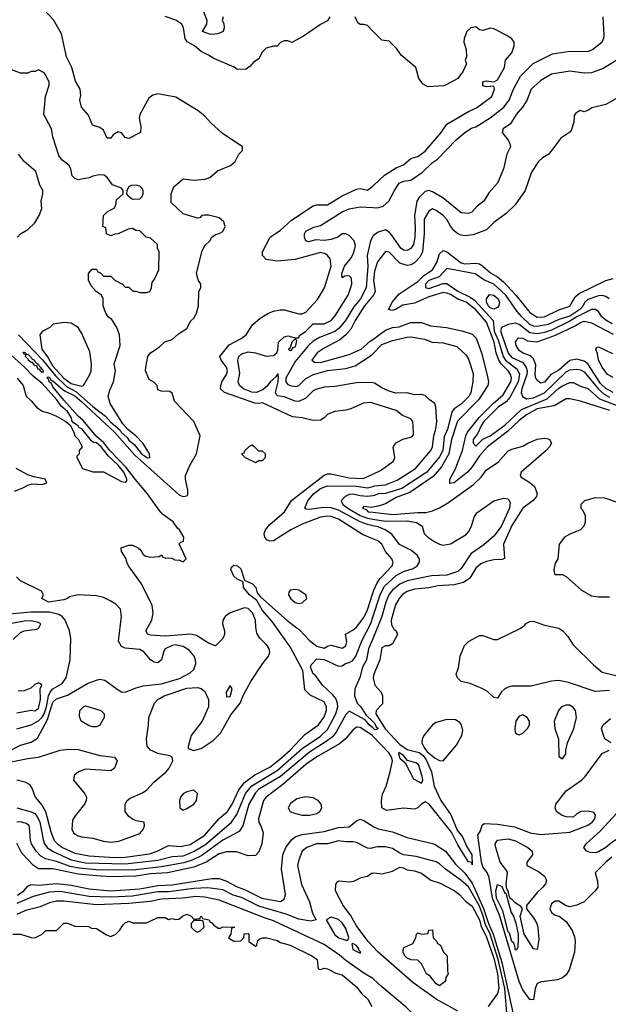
# Model space of a CAD drawing. Header units: inches. Extents: x 1793402 to 1900366, y 320852 to 470679.
# Tile 130 of 256: x 1808046 to 1811304, y 380842 to 386295. Entities that reach past the tile are written whole.
import ezdxf

# ---------------------------------------------------------------- set-up
doc = ezdxf.new("R2010")
doc.units = ezdxf.units.IN
doc.header["$MEASUREMENT"] = 0
doc.layers.add('B8308', color=7, linetype='Continuous')
doc.layers.add('B8318', color=7, linetype='Continuous')

msp = doc.modelspace()

# ---------------------------------------------------------------- linework, layer by layer
at = {"layer": 'B8308', "color": 4}
for points, elevation in [([(1807970, 382179.6), (1808090, 382204.2), (1808149.7, 382210.4), (1808270, 382250.4), (1808315.2, 382255.2), (1808370, 382253), (1808490, 382220.7), (1808570, 382210.7), (1808584.7, 382190), (1808571.3, 382150), (1808550, 382135.3), (1808410, 382143.7), (1808371.3, 382130), (1808346.8, 382110), (1808342.8, 382082.8), (1808407.1, 382007.1), (1808414.8, 381990), (1808414, 381970), (1808404, 381950), (1808353.5, 381886.5), (1808338.8, 381861.2), (1808333.4, 381810), (1808345.5, 381790), (1808370, 381775.8), (1808390, 381770.4), (1808450, 381763.1), (1808510, 381746.3), (1808550, 381740.9), (1808594.5, 381745.5), (1808710, 381787.7), (1808729.2, 381810), (1808737.2, 381830), (1808735.3, 381850), (1808690, 381858), (1808670, 381866.6), (1808650, 381882.7), (1808629.5, 381910), (1808629.6, 381950.4), (1808641.2, 381970), (1808656.6, 381983.4), (1808726.3, 382013.7), (1808749.4, 382030.6), (1808787.5, 382072.5), (1808856, 382130), (1808872.3, 382150), (1808893.2, 382190), (1808888.7, 382210), (1808877.5, 382217.5), (1808810, 382232), (1808783.3, 382243.3), (1808769.6, 382249.6), (1808751.9, 382271.9), (1808747.3, 382310), (1808759.5, 382390), (1808760.9, 382430), (1808792.3, 382510), (1808809.7, 382530.3), (1808845.2, 382550), (1808970, 382592), (1809030, 382596.4), (1809050.3, 382590.3), (1809070, 382574), (1809090.5, 382530), (1809090.4, 382490), (1809056.4, 382410), (1808995.5, 382330), (1808978, 382270), (1808978, 382258), (1809007.5, 382247.5), (1809050, 382259.1), (1809117, 382303), (1809156.2, 382343.8), (1809214.8, 382445.2), (1809266.3, 382510), (1809284, 382556), (1809324.7, 382630), (1809390, 382727.7), (1809423.7, 382770), (1809429.5, 382790), (1809426.6, 382810), (1809415.1, 382830), (1809375.1, 382870), (1809358.3, 382898.3), (1809351.8, 382930), (1809351.3, 382970), (1809333.8, 383010), (1809310, 383034.2), (1809290, 383038.3), (1809210.3, 383009.7), (1809183, 382990), (1809170.6, 382970), (1809167.3, 382950), (1809178.8, 382910), (1809178.8, 382890), (1809170, 382868.7), (1809130, 382828), (1809090, 382842), (1809024.7, 382884.7), (1808992.5, 382892.5), (1808850, 382881.7), (1808770, 382885.6), (1808755.3, 382890), (1808744, 382910), (1808777.2, 382970), (1808784, 383010), (1808779, 383050), (1808719, 383170), (1808648, 383270), (1808638, 383290), (1808635.3, 383310), (1808608.7, 383350), (1808608, 383370), (1808650, 383384.7), (1808670, 383384.7), (1808702, 383370), (1808716.9, 383356.9), (1808730, 383334), (1808743.6, 383323.6), (1808770, 383318), (1808818, 383322), (1808830, 383332), (1808838, 383318), (1808850, 383314), (1808887.3, 383312.7), (1808903.6, 383303.6), (1808930, 383302), (1808950, 383292), (1808968, 383310), (1808928, 383392), (1808938, 383402), (1808952.9, 383407.1), (1808954, 383430), (1808930, 383469.5), (1808918.4, 383478.4), (1808894.4, 383514.4), (1808836.3, 383556.3), (1808818, 383578), (1808753.8, 383670), (1808684.1, 383750), (1808635.2, 383815.2), (1808546.7, 383906.7), (1808510.9, 383950.9), (1808468.4, 383988.4), (1808396.2, 384076.2), (1808370, 384099.2), (1808290, 384188.6), (1808230, 384261.6), (1808220.9, 384280.9), (1808208.3, 384290), (1808205.4, 384305.4), (1808195.3, 384310), (1808203.7, 384316.3), (1808210, 384314.4), (1808218, 384298), (1808230, 384295.8), (1808274.6, 384254.6), (1808297.6, 384237.6), (1808350, 384212.3), (1808390, 384178.6), (1808570.5, 384010.5), (1808683.5, 383883.5), (1808930, 383662), (1808950, 383654.8), (1808970, 383658), (1808976, 383664), (1808977.2, 383690), (1808962.7, 383750), (1808962.7, 383770), (1808989.5, 383830.5), (1809024, 383890), (1809045.2, 383990), (1809009.3, 384069.3), (1808903.1, 384183.1), (1808890, 384226), (1808876.4, 384236.4), (1808830, 384238), (1808810, 384246), (1808806, 384270), (1808788.4, 384288.4), (1808763.1, 384303.1), (1808742, 384350), (1808744, 384370), (1808754, 384430), (1808769.5, 384450.5), (1808818, 384482), (1808849.1, 384510.9), (1808890, 384524.7), (1808924.7, 384555.3), (1808970, 384584.7), (1808993.2, 384626.8), (1809010, 384642), (1809024, 384670), (1809035.3, 384710), (1809038, 384790), (1809048, 384810), (1809048, 384830), (1809033.6, 384853.6), (1809024, 384890), (1809053.2, 385010), (1809070, 385044.7), (1809099, 385070), (1809109.3, 385090.7), (1809130, 385106), (1809150, 385110.8), (1809170, 385122.8), (1809182.7, 385150), (1809175.5, 385175.5), (1809150, 385197.2), (1809090, 385212.3), (1809070, 385213.2), (1809054, 385210), (1809042, 385198), (1809030, 385195.3), (1808950, 385219), (1808883.3, 385283.3), (1808884.2, 385330), (1808899.5, 385370), (1808950, 385414), (1809010, 385406.8), (1809070, 385411.3), (1809098, 385422), (1809141.2, 385458.8), (1809212.5, 385487.5), (1809238, 385510), (1809258, 385550), (1809278, 385570), (1809278, 385590), (1809166.6, 385666.6), (1809103.3, 385723.3), (1809070, 385761.2), (1809034, 385790), (1808910, 385865.2), (1808810, 385884), (1808783.5, 385876.5), (1808759.8, 385860.2), (1808710.5, 385769.5), (1808707.3, 385750), (1808716.3, 385703.7), (1808714.8, 385670), (1808650, 385637.2), (1808630, 385642), (1808610, 385668.7), (1808590, 385674), (1808562.5, 385657.5), (1808550, 385638), (1808530, 385638), (1808510, 385684), (1808490, 385697.2), (1808448, 385710), (1808426.3, 385766.3), (1808388, 385810), (1808379, 385850), (1808384.7, 385875.3), (1808381.2, 385910), (1808355.3, 385955.3), (1808334, 386030), (1808305.1, 386090), (1808276.2, 386216.2), (1808233.6, 386293.6), (1808182, 386350)], 304), ([(1809172, 386310), (1809166, 386290), (1809174.8, 386274.8), (1809178, 386250), (1809171.3, 386230), (1809142.5, 386217.5), (1809110, 386212.7), (1809095.5, 386215.5), (1809058, 386230), (1809081.2, 386270), (1809083.7, 386290), (1809052.3, 386370)], 292), ([(1809762, 386310), (1809750, 386288), (1809710, 386268), (1809616, 386204), (1809551.6, 386168.4), (1809530, 386178), (1809510, 386178), (1809490, 386168), (1809470, 386148), (1809450, 386148), (1809410, 386138), (1809386.8, 386113.2), (1809370, 386078), (1809339.6, 386060.4), (1809322, 386038), (1809298.8, 386021.2), (1809250, 386019), (1809231.9, 386031.9), (1809119.5, 386079.5), (1809090, 386099.3), (1809050, 386118), (1809013.2, 386150), (1808971.7, 386171.7), (1808960.9, 386190), (1808952.7, 386250), (1808944, 386270), (1808910, 386293.2), (1808850, 386313.2)], 296), ([(1810000, 386232), (1809970, 386262), (1809950, 386268.7), (1809930, 386268.7), (1809918, 386278), (1809902, 386310)], 296), ([(1808039.6, 384550), (1808171, 384411), (1808243.5, 384323.5), (1808304.3, 384264.3), (1808356.4, 384236.4), (1808450, 384152.9), (1808519.8, 384099.8), (1808550, 384066.7), (1808602, 384022), (1808607.8, 384010), (1808640.9, 383980.9), (1808650, 383966.7), (1808681.1, 383941.1), (1808720.5, 383890), (1808752.3, 383867.7), (1808766, 383870), (1808764, 383890), (1808730, 383948), (1808688.7, 383990), (1808645.1, 384025.1), (1808617.2, 384057.2), (1808545.6, 384170), (1808536, 384210), (1808544, 384244), (1808565.2, 384290), (1808569.3, 384310), (1808576, 384350), (1808569.3, 384390), (1808601.2, 384490), (1808599, 384550), (1808584, 384590), (1808555.5, 384635.5), (1808535.3, 384650), (1808522, 384670), (1808508, 384710), (1808508, 384750), (1808498, 384770), (1808468.9, 384788.9), (1808440.4, 384820.4), (1808427.3, 384852.7), (1808426, 384890), (1808447.3, 384912.7), (1808470, 384914), (1808478, 384898), (1808492.7, 384892.7), (1808510, 384874), (1808550, 384874), (1808571.6, 384851.6), (1808614, 384830), (1808630, 384814), (1808650, 384814), (1808672, 384792), (1808688, 384792), (1808710, 384784.7), (1808750, 384784.7), (1808766, 384790), (1808775.3, 384810), (1808778, 384842), (1808790, 384854), (1808815.3, 384910), (1808818, 385010), (1808808, 385030), (1808808, 385050), (1808770, 385086), (1808746, 385090), (1808710, 385126), (1808688.4, 385128.4), (1808670, 385138), (1808645.4, 385134.6), (1808591.6, 385108.4), (1808572.7, 385107.3), (1808550, 385098), (1808526, 385110), (1808522, 385142), (1808506, 385150), (1808509.3, 385210.7), (1808529, 385231), (1808570, 385254), (1808578, 385270), (1808582, 385298), (1808618, 385330), (1808619, 385350), (1808610, 385362), (1808560.2, 385380.2), (1808530, 385422), (1808513.8, 385433.8), (1808484.7, 385435.3), (1808450.9, 385429.1), (1808430, 385419), (1808370, 385409), (1808350, 385415.3), (1808335.3, 385430), (1808328, 385470), (1808318, 385490), (1808278, 385518), (1808262, 385542), (1808230, 385646), (1808222, 385690), (1808179, 385770), (1808188, 385870), (1808208.4, 385931.6), (1808208.7, 385950), (1808188, 385990), (1808180.4, 386000.4), (1808150, 386018), (1808131.6, 386008.4), (1808110, 386008), (1808090, 385998), (1808050, 385998), (1807968.7, 386030)], 308), ([(1808034, 385090), (1808049.2, 385110), (1808090, 385134), (1808129.3, 385170.7), (1808154, 385210), (1808169, 385250), (1808165.2, 385290), (1808174, 385330), (1808174, 385350), (1808158, 385378), (1808134.2, 385454.2), (1808070, 385509), (1808039, 385550)], 312), ([(1810000, 384171.9), (1809990, 384175.1), (1809948.1, 384171.9), (1809879.3, 384140.7), (1809850, 384132.7), (1809790, 384126), (1809751.3, 384110), (1809730.6, 384089.4), (1809710, 384077.2), (1809670, 384075.1), (1809610, 384089.3), (1809555.9, 384095.9), (1809390, 384172.7), (1809370, 384169.3), (1809347.9, 384172.1), (1809179, 384230), (1809158, 384250), (1809158.4, 384270), (1809167, 384293), (1809189.6, 384330), (1809195.1, 384350), (1809191, 384371), (1809160.7, 384410), (1809154, 384430), (1809204.9, 384495.1), (1809271, 384529), (1809299.3, 384550), (1809335.1, 384604.9), (1809377.5, 384642.5), (1809422, 384670), (1809450, 384680.7), (1809490, 384687.7), (1809510, 384687.7), (1809590, 384665.5), (1809610, 384666.4), (1809630, 384674.4), (1809694.3, 384745.7), (1809733.5, 384810), (1809769.2, 384930), (1809764, 384970), (1809748.7, 384990), (1809738, 384998), (1809710, 385006), (1809570, 384966.6), (1809470, 384958), (1809410, 384967), (1809389.2, 384990), (1809389.2, 385010), (1809432.7, 385090), (1809489.7, 385130.3), (1809550, 385185.5), (1809670, 385264), (1809690, 385270.6), (1809750, 385270.5), (1809830, 385319.1), (1809910, 385357.3), (1809930, 385361), (1809970, 385351.3), (1810000, 385372.9)], 296), ([(1810000, 384283.6), (1809990, 384286), (1809910, 384283.7), (1809790, 384262.7), (1809730, 384259.5), (1809690, 384249.6), (1809670, 384239.5), (1809630, 384199.5), (1809590, 384180.7), (1809570, 384182.9), (1809510, 384207), (1809470, 384212.7), (1809462, 384230), (1809476.8, 384290), (1809478.3, 384318.3), (1809474.6, 384325.4), (1809478, 384330), (1809474.6, 384334.6), (1809462.6, 384317.4), (1809432.2, 384290), (1809415.1, 384264.9), (1809392.9, 384247.1), (1809356, 384230), (1809330, 384231.8), (1809283.7, 384250), (1809262, 384270), (1809254, 384290), (1809263.3, 384336.7), (1809253.3, 384406.7), (1809259.5, 384430), (1809275.8, 384444.2), (1809310, 384454.9), (1809350.4, 384450.4), (1809410, 384430.7), (1809450, 384436), (1809468.7, 384450), (1809474.6, 384465.4), (1809478, 384510), (1809510, 384538), (1809530, 384544.7), (1809570, 384534), (1809590, 384534), (1809593.6, 384546.4), (1809630, 384570.7), (1809670, 384611.3), (1809730, 384610.7), (1809769.2, 384630), (1809790, 384654), (1809864.5, 384770), (1809884.5, 384830), (1809882.7, 384862.7), (1809870, 384877.2), (1809845.4, 384874.6), (1809830, 384866), (1809829.5, 384889.5), (1809843.5, 384930), (1809881.8, 384978.2), (1809895.1, 385005), (1809904.2, 385044.2), (1809896.2, 385070), (1809870, 385099.3), (1809850, 385109.3), (1809830, 385109.3), (1809806.8, 385090), (1809770, 385077.7), (1809730, 385072.8), (1809684.9, 385075.1), (1809644.5, 385064.5), (1809629, 385070), (1809621.2, 385090), (1809621.2, 385110), (1809630, 385124.7), (1809673.6, 385146.4), (1809710, 385156), (1809830, 385230.4), (1809870, 385248.4), (1809930, 385259.5), (1810000, 385255.4)], 292), ([(1810000, 385094.8), (1809986.6, 385070), (1809969.6, 384990), (1809972, 384930), (1809963.5, 384810), (1809932.2, 384750), (1809895, 384705), (1809849.6, 384630), (1809813.7, 384586.3), (1809790, 384568.9), (1809705.6, 384534.4), (1809670, 384514), (1809643.6, 384490), (1809570, 384402), (1809519.3, 384310), (1809518.3, 384290), (1809530, 384275.1), (1809550, 384266.6), (1809575.6, 384264.4), (1809590.3, 384269.7), (1809630, 384307), (1809671.3, 384330), (1809750, 384352.8), (1809850, 384362.9), (1809902.8, 384377.2), (1809987.4, 384432.6), (1810000, 384445.2)], 288), ([(1810000, 384766.2), (1809953.7, 384710), (1809903.1, 384630), (1809878.8, 384581.2), (1809851.6, 384550), (1809817.3, 384522.7), (1809730, 384476.4), (1809692.3, 384450), (1809662.7, 384410), (1809677.5, 384397.5), (1809710, 384396.9), (1809870, 384441.1), (1809934.9, 384470), (1809986.1, 384513.9), (1810000, 384524.1)], 284), ([(1808032, 384310), (1808064.7, 384270), (1808082, 384210), (1808110, 384184.7), (1808138, 384150), (1808170, 384126.8), (1808210, 384116), (1808250, 384098.8), (1808301, 384070), (1808324.7, 384050), (1808346, 384010), (1808351.1, 383991.1), (1808372, 383970), (1808392, 383930), (1808374, 383910), (1808374, 383890), (1808362, 383878), (1808362, 383870), (1808394, 383810), (1808450, 383791.3), (1808510, 383791.3), (1808610, 383738), (1808630, 383734), (1808638, 383742), (1808638.7, 383750), (1808622.7, 383790), (1808590, 383828.3), (1808537.3, 383877.3), (1808496.1, 383930), (1808470, 383950.7), (1808453.9, 383953.9), (1808442.2, 383962.2), (1808390, 384029.3), (1808375.6, 384035.6), (1808370, 384045.2), (1808343.2, 384063.2), (1808335.1, 384075.1), (1808332.4, 384090), (1808310, 384124.7), (1808275, 384155), (1808250.8, 384190), (1808170, 384280.4), (1808120.2, 384320.2), (1808073, 384370), (1807998, 384438)], 308), ([(1808016.4, 383683.6), (1808060.2, 383699.8), (1808090, 383718), (1808114.6, 383725.4), (1808170, 383721), (1808195.3, 383730), (1808186, 383750), (1808123.1, 383763.1), (1808090, 383775.3), (1808026, 383810)], 308), ([(1810000, 383419.7), (1809943.3, 383443.3), (1809810, 383529.6), (1809770, 383544), (1809750, 383545.4), (1809710, 383539.1), (1809610, 383501.3), (1809547.3, 383470), (1809450, 383409.6), (1809430, 383407.3), (1809414.2, 383414.2), (1809402.7, 383430), (1809398, 383450), (1809406.6, 383470), (1809430, 383498.8), (1809510.8, 383569.2), (1809550, 383632.4), (1809730, 383772.4), (1809750, 383779.5), (1809770, 383780.3), (1809870, 383758.3), (1809946.5, 383753.5), (1810000, 383778.4)], 296), ([(1810000, 383492.4), (1809970, 383498.8), (1809930, 383513.8), (1809810, 383578.2), (1809770, 383592.2), (1809727.3, 383592.7), (1809650, 383582), (1809630, 383584), (1809624, 383590), (1809640.7, 383630), (1809672, 383670), (1809710, 383698), (1809750, 383713.7), (1809910, 383711.2), (1809970, 383701.8), (1810000, 383710.5)], 292), ([(1810000, 383658.4), (1809970, 383655.3), (1809930, 383657.4), (1809890, 383667.6), (1809870, 383664.9), (1809846.3, 383653.7), (1809825.1, 383630), (1809833.6, 383610), (1809861.6, 383590), (1809929.9, 383549.9), (1809970, 383534.6), (1810000, 383529.4)], 288), ([(1810000, 383594.7), (1809993.4, 383593.4), (1809950, 383598.8), (1809943.7, 383590), (1809963.2, 383583.2), (1809974, 383570), (1810000, 383566.9)], 284), ([(1808030, 382084.4), (1808074.6, 382074.6), (1808099.5, 382059.5), (1808115.3, 382035.3), (1808130.5, 381990), (1808170, 381943.8), (1808189, 381910), (1808217.4, 381797.4), (1808236.5, 381750), (1808254, 381730), (1808282.4, 381710), (1808350, 381678.5), (1808430, 381664.2), (1808570, 381655.9), (1808630, 381657.2), (1808764, 381676), (1808806, 381690), (1808870, 381721.3), (1808935.6, 381715.6), (1808990, 381727.6), (1809070, 381778), (1809150, 381870.5), (1809195.6, 381910), (1809222, 381950), (1809258.5, 382030), (1809289.8, 382070.2), (1809347, 382113), (1809430, 382154.9), (1809483, 382197), (1809542, 382250), (1809624.4, 382335.6), (1809699.5, 382390), (1809729.6, 382430), (1809743.6, 382470), (1809744.5, 382490), (1809730, 382517.2), (1809654.2, 382554.2), (1809623.6, 382583.6), (1809612, 382690), (1809541.9, 382821.9), (1809442.4, 382962.4), (1809390, 383023.1), (1809357.6, 383077.6), (1809318.4, 383110), (1809283.7, 383150), (1809282, 383182), (1809250, 383196), (1809230, 383213.2), (1809215.1, 383250), (1809217.2, 383262.8), (1809230, 383274), (1809250.3, 383270.3), (1809270, 383254), (1809290.5, 383190.5), (1809334.9, 383170), (1809352.1, 383150), (1809360.7, 383120.7), (1809379.2, 383099.2), (1809526.8, 382966.8), (1809595.2, 382915.2), (1809650, 382856), (1809690, 382826.3), (1809730, 382814.8), (1809752.3, 382827.7), (1809770, 382830.6), (1809830, 382814), (1809850, 382826.8), (1809857.2, 382850), (1809848.7, 382891.3), (1809890, 382914), (1809910, 382930.7), (1809950, 382984.9), (1809970, 383027.3), (1810000, 383119.5)], 296), ([(1807979.8, 382240.2), (1808050, 382278), (1808110, 382293), (1808143.5, 382316.5), (1808199.7, 382420.3), (1808230, 382515.5), (1808250, 382534), (1808310, 382554.9), (1808421.7, 382618.3), (1808470, 382638), (1808490, 382642), (1808517.5, 382637.5), (1808590, 382584), (1808610, 382573.4), (1808630, 382570.7), (1808690, 382595.5), (1808730, 382605.5), (1808830, 382617.1), (1808930, 382646.7), (1808990, 382678), (1809010, 382696), (1809020.7, 382730), (1809019.5, 382750), (1809012, 382770), (1808983.3, 382803.3), (1808950, 382824.2), (1808907.1, 382832.9), (1808890, 382829.3), (1808851.3, 382810), (1808843, 382797), (1808830.4, 382749.6), (1808810, 382734), (1808790, 382736), (1808770, 382749.2), (1808733.6, 382793.6), (1808710, 382806.6), (1808630, 382815.1), (1808610, 382824), (1808592.9, 382852.9), (1808609, 382990), (1808604, 383030), (1808578.6, 383058.6), (1808550, 383075.3), (1808510, 383095.3), (1808470, 383104), (1808370, 383109), (1808321, 383099), (1808310.9, 383089.1), (1808290, 383082), (1808206, 383070), (1808168.7, 383088.7), (1808178, 383110), (1808166, 383130), (1808050, 383188), (1808028, 383210)], 308), ([(1808030, 382367.7), (1808110, 382390.4), (1808150, 382412.8), (1808170, 382431.5), (1808181, 382450), (1808193.7, 382490), (1808204.6, 382550), (1808213.5, 382570), (1808230, 382588.9), (1808280.6, 382619.4), (1808303.5, 382650), (1808325.1, 382750), (1808329.6, 382870), (1808321.6, 382910), (1808296.9, 382970), (1808280.7, 382990), (1808261.8, 383001.8), (1808210, 383012.9), (1808106.5, 383013.5), (1807950, 382999.7)], 312), ([(1808010, 382862), (1808050, 382902), (1808070, 382911), (1808140.2, 382919.8), (1808152.5, 382927.5), (1808162, 382950), (1808150, 382957.2), (1808110, 382966), (1808070, 382963.7), (1807970, 382946)], 316), ([(1808030.5, 381930.5), (1808110, 381908.4), (1808130, 381898), (1808143, 381883), (1808156.5, 381850), (1808174.8, 381754.8), (1808183.7, 381730), (1808198.4, 381710), (1808227.7, 381690), (1808330, 381642.8), (1808410, 381626.5), (1808630, 381619.7), (1808810, 381639.7), (1808890, 381660.3), (1808950, 381665), (1808970, 381671.4), (1809010.6, 381689.4), (1809073.4, 381726.6), (1809217.6, 381850), (1809247.2, 381892.8), (1809295.6, 382010), (1809330, 382052.9), (1809470, 382137.3), (1809610, 382259.6), (1809710, 382327.4), (1809750, 382364.4), (1809795.1, 382450), (1809805.7, 382490), (1809804.4, 382510), (1809794.8, 382534.8), (1809777.6, 382557.6), (1809721.6, 382610), (1809682.6, 382662.6), (1809670, 382672.7), (1809655.1, 382710), (1809658.6, 382721.4), (1809690, 382756), (1809730, 382751.7), (1809810, 382714), (1809830, 382716), (1809848.7, 382730), (1809870, 382734.9), (1809890, 382746), (1809906, 382770), (1809940.8, 382859.2), (1809988.9, 382951.1), (1810000, 382985.5)], 292), ([(1810000, 382866), (1809976.9, 382810), (1809965.1, 382750), (1809943.6, 382710), (1809927.5, 382652.5), (1809900.9, 382590), (1809898, 382550), (1809914, 382510), (1809931.5, 382491.5), (1809962.5, 382442.5), (1810000, 382408.1)], 288), ([(1808030, 382456.3), (1808110, 382471), (1808130, 382468.2), (1808150, 382481), (1808160.9, 382530), (1808159, 382590), (1808168, 382610), (1808158, 382618), (1808150, 382622), (1808130, 382614), (1808106.8, 382593.2), (1808070, 382578), (1808036.4, 382576.4)], 316), ([(1810000, 382372.9), (1809979.5, 382390), (1809958, 382418), (1809870, 382464.9), (1809850, 382446.8), (1809797.4, 382350), (1809776.5, 382323.5), (1809742.8, 382297.2), (1809650, 382239), (1809490, 382104.4), (1809370, 382032.8), (1809350, 382013.7), (1809313.7, 381950), (1809280.5, 381830), (1809261.3, 381798.7), (1809170, 381750.3), (1809054.4, 381665.6), (1808999.7, 381640.3), (1808954.4, 381625.6), (1808830, 381603.2), (1808670, 381585.6), (1808470, 381586.7), (1808375.6, 381595.6), (1808325.5, 381605.5), (1808250, 381632.6), (1808187.9, 381647.9), (1808162.4, 381662.4), (1808136.4, 381690), (1808110.4, 381730), (1808104.9, 381750), (1808100.4, 381820.4), (1808098, 381830), (1808083.1, 381843.1), (1808048.1, 381851.9), (1808029.7, 381850.3)], 288), ([(1810000, 382327.6), (1809997.8, 382330), (1809930, 382374.9), (1809910, 382376.3), (1809890, 382361), (1809846.6, 382310), (1809815.5, 382284.5), (1809690, 382213.4), (1809630, 382170.3), (1809501.5, 382058.5), (1809409.4, 381990), (1809396, 381970), (1809366.6, 381870), (1809369.6, 381849.6), (1809381.2, 381830), (1809392.5, 381792.5), (1809386, 381730), (1809370, 381686.8), (1809350, 381666.8), (1809310, 381664), (1809245.8, 381685.8), (1809190, 381686.7), (1809150, 381674.9), (1809078.4, 381630), (1809010, 381601.8), (1808864, 381570), (1808770, 381565), (1808688.2, 381551.8), (1808550, 381548.4), (1808470, 381552.7), (1808370, 381562.7), (1808230, 381592.4), (1808150, 381593.1), (1808122.4, 381610), (1808058.3, 381678.3), (1808030, 381734.8)], 284), ([(1808034.2, 381445.8), (1808067.8, 381470), (1808090, 381496.3), (1808110, 381504.9), (1808150, 381501.5), (1808250, 381510.2), (1808330, 381501.8), (1808430, 381481.2), (1808550, 381471.3), (1808710, 381481.1), (1808810, 381500.2), (1808890, 381504.1), (1809110, 381539.6), (1809150, 381538), (1809185.9, 381525.9), (1809250, 381491.8), (1809290, 381478), (1809386.8, 381430), (1809490, 381411), (1809510, 381424.7), (1809516, 381450), (1809494.5, 381590), (1809501.3, 381670), (1809518.7, 381710), (1809550, 381752.7), (1809570, 381770.3), (1809610, 381782.6), (1809730, 381798.3), (1809810, 381821.1), (1809870, 381824.9), (1809910, 381859.1), (1809930, 381867.7), (1809950, 381860.7), (1810000, 381828.1)], 276), ([(1810000, 381707.9), (1809990, 381705.5), (1809970, 381707.7), (1809910, 381739.1), (1809890, 381742), (1809850, 381741), (1809810, 381746.8), (1809750, 381730.4), (1809688, 381730), (1809635.3, 381710), (1809609.3, 381690), (1809590, 381642), (1809583.7, 381610), (1809605.6, 381505.6), (1809649.3, 381409.3), (1809666, 381346), (1809686, 381310), (1809657.2, 381302.8), (1809590, 381312.7), (1809520.9, 381340.9), (1809370, 381385.5), (1809272.8, 381432.8), (1809227.3, 381447.3), (1809170, 381475.6), (1809087.8, 381487.8), (1809010, 381484.2), (1808870, 381465.6), (1808810, 381464.5), (1808670, 381441.1), (1808550, 381434.7), (1808430, 381439.7), (1808270, 381466.7), (1808210, 381463.2), (1808121.1, 381438.9), (1808030, 381400.8)], 272), ([(1810000, 381162.9), (1809974.3, 381190), (1809910, 381277), (1809876, 381336), (1809836, 381390), (1809794, 381470), (1809794.6, 381505.4), (1809801.2, 381518.8), (1809814, 381526), (1809870, 381520.5), (1809895.9, 381524.1), (1809936.5, 381543.5), (1809970, 381551.3), (1809992.5, 381567.5), (1810000, 381569)], 268), ([(1810000, 380984.8), (1809950, 381014), (1809850, 381084.4), (1809815.1, 381115.1), (1809730, 381172.4), (1809450, 381304.9), (1809400.5, 381320.5), (1809150, 381419.5), (1809070, 381436), (1809020.7, 381439.3), (1808949.8, 381430.2), (1808830, 381423.6), (1808767.7, 381412.3), (1808650, 381400.7), (1808470, 381393.6), (1808290, 381413.1), (1808250, 381413.1), (1808210, 381404.4), (1808158.3, 381381.7), (1808078.6, 381361.4), (1808030, 381339.5)], 268), ([(1808008, 381230), (1808050, 381231.3), (1808110, 381211.3), (1808130, 381211), (1808170, 381231.3), (1808190, 381251), (1808250, 381251.3), (1808289.1, 381290.9), (1808310, 381291.3), (1808350, 381274), (1808427.3, 381272.7), (1808443.6, 381263.6), (1808470, 381262), (1808526.4, 381226.4), (1808550, 381218), (1808578, 381230), (1808598, 381250), (1808618, 381282), (1808630, 381294), (1808650, 381302), (1808672.7, 381292.7), (1808747.3, 381292.7), (1808810, 381322), (1808850, 381322), (1808870, 381312), (1808890, 381318), (1808910, 381312), (1808927.3, 381312.7), (1808946, 381330), (1808970, 381342), (1808994, 381330), (1809010, 381314), (1809042, 381318), (1809050, 381331.3), (1809058, 381318), (1809094, 381310), (1809098, 381298), (1809110, 381294), (1809119.6, 381279.6), (1809143.6, 381263.6), (1809156.4, 381263.6), (1809170, 381271.3), (1809234, 381270), (1809218, 381262), (1809214, 381230), (1809202, 381210), (1809230, 381192), (1809270, 381194), (1809286, 381210), (1809287.3, 381232.7), (1809310, 381234), (1809314, 381230), (1809314, 381190), (1809350, 381164.7), (1809358, 381170), (1809364, 381196), (1809374.6, 381205.4), (1809389, 381211), (1809414, 381210), (1809470, 381196), (1809490, 381184.7), (1809542, 381170), (1809662, 381110), (1809692, 381090), (1809698, 381038), (1809710, 381034), (1809730, 381042), (1809750, 381038), (1809795.3, 381015.3), (1809830, 381004.7), (1809910, 380938), (1809939.6, 380899.6), (1809972, 380870), (1809994, 380830)], 264)]:
    msp.add_lwpolyline(points, dxfattribs=dict(at, elevation=elevation))
for points, elevation in [([(1808690, 385378.9), (1808663.1, 385376.9), (1808650.4, 385369.6), (1808638.8, 385350), (1808636, 385330), (1808642.5, 385322.5), (1808670, 385302), (1808710, 385303.8), (1808724.4, 385315.6), (1808729.6, 385330), (1808729.6, 385350), (1808722, 385362), (1808710, 385373.6)], 308), ([(1808290, 384617.2), (1808231, 384609), (1808212, 384590), (1808170.9, 384569.1), (1808158, 384550), (1808168.2, 384470), (1808203, 384423), (1808230, 384375.8), (1808290, 384310.4), (1808330, 384280.9), (1808390, 384264.7), (1808398, 384270), (1808434, 384330), (1808441.2, 384350), (1808442.7, 384390), (1808434.8, 384454.8), (1808390, 384558), (1808368.7, 384590), (1808330, 384614)], 312), ([(1809570, 384528), (1809552, 384510), (1809542, 384478), (1809534, 384470), (1809543.6, 384463.6), (1809550, 384464.7), (1809560.2, 384479.8), (1809570, 384482.8), (1809574.5, 384490), (1809579, 384519)], 292), ([(1808081, 384441), (1808090, 384442.8), (1808106.4, 384426.4), (1808110, 384426.8), (1808115.6, 384415.6), (1808126.8, 384410), (1808126, 384406), (1808130, 384406), (1808134.7, 384394.7), (1808146, 384390), (1808144.7, 384384.7), (1808150, 384386), (1808154.7, 384374.7), (1808162.8, 384370), (1808162, 384362), (1808170, 384361), (1808175.5, 384350), (1808176.3, 384343.7), (1808170, 384341.2), (1808159, 384350), (1808158, 384358), (1808150, 384357.2), (1808138, 384378), (1808130, 384379.3), (1808116, 384396), (1808110, 384396), (1808093.2, 384410), (1808093.6, 384413.6), (1808077.2, 384430), (1808079, 384439), (1808070, 384442), (1808066, 384450), (1808066.8, 384453.2), (1808070, 384454), (1808078, 384450)], 304), ([(1809330, 383938), (1809314, 383930), (1809290, 383906), (1809285.4, 383894.6), (1809274, 383890), (1809294, 383870), (1809350, 383842), (1809370, 383854), (1809390, 383854), (1809406, 383870), (1809406, 383890), (1809390, 383906), (1809370, 383906), (1809346, 383930)], 304), ([(1809570, 383139.3), (1809543.5, 383136.5), (1809535.3, 383124.7), (1809534, 383110), (1809547.1, 383087.1), (1809570, 383066.7), (1809590, 383062.4), (1809610, 383066), (1809635.3, 383090), (1809628.7, 383110), (1809590, 383135.1)], 304), ([(1809210, 382608), (1809187.7, 382570), (1809190, 382544.7), (1809210, 382546.8), (1809222, 382590)], 308), ([(1808450, 382379), (1808430, 382384), (1808386, 382410), (1808376.4, 382436.4), (1808378, 382470), (1808398, 382490), (1808410, 382494.8), (1808494, 382470), (1808514, 382450), (1808514, 382430), (1808490, 382388.7), (1808470, 382379)], 304), ([(1809010, 382028.7), (1808970, 382019), (1808952, 382010), (1808936, 381990), (1808931, 381970), (1808932, 381930), (1808950, 381918), (1808970, 381926), (1809008.7, 381950), (1809024, 381970), (1809029, 382009)], 304), ([(1809628.5, 381991.5), (1809579.9, 381980.1), (1809545.2, 381954.8), (1809531, 381930), (1809542, 381910), (1809561.6, 381901.6), (1809608.9, 381888.9), (1809650, 381888.7), (1809690, 381898.4), (1809706.6, 381910), (1809718.4, 381930), (1809713.6, 381950), (1809698.4, 381970), (1809670, 381984.7)], 284), ([(1809050, 381306), (1809010, 381306), (1808994, 381290), (1808994, 381270), (1809014, 381250), (1809030, 381242), (1809046, 381250), (1809066, 381270), (1809062, 381302)], 264), ([(1809770, 381324), (1809742, 381310), (1809790, 381226.8), (1809812, 381210), (1809850, 381198), (1809862, 381198), (1809868, 381212), (1809850, 381262), (1809830, 381292.7), (1809810, 381312)], 272), ([(1809890, 381178), (1809883.6, 381176.4), (1809890, 381146), (1809930, 381124.7), (1809934, 381130), (1809922, 381142), (1809922, 381150), (1809910, 381168)], 272)]:
    msp.add_lwpolyline(points, close=True, dxfattribs=dict(at, elevation=elevation))
at = {"layer": 'B8318', "color": 4}
for points, elevation in [([(1810000, 385255.4), (1810026.2, 385253.8), (1810057.7, 385262.3), (1810089.5, 385290), (1810119.5, 385350), (1810146, 385390), (1810170, 385400.5), (1810210, 385406.8), (1810275.3, 385450), (1810330, 385504.7), (1810357.5, 385522.5), (1810461.2, 385630), (1810510, 385670.6), (1810545.6, 385694.4), (1810570, 385701.6), (1810650, 385752.2), (1810724.5, 385810), (1810754, 385850), (1810778.4, 385910), (1810817.7, 385982.3), (1810887.9, 386052.1), (1810994.5, 386105.5), (1811090, 386120.7), (1811190, 386118.8), (1811215.3, 386130), (1811268.7, 386170), (1811279, 386190), (1811281.2, 386210), (1811276, 386310)], 292), ([(1810000, 385372.9), (1810004.1, 385375.9), (1810065.4, 385434.6), (1810130, 385474.8), (1810170, 385490.7), (1810210, 385526), (1810250, 385538), (1810290, 385566), (1810379.3, 385670), (1810410, 385716.3), (1810530, 385787.3), (1810573.8, 385806.2), (1810659.3, 385870), (1810674, 385910), (1810670, 385926), (1810630, 385923.7), (1810610, 385929.3), (1810608.7, 385950), (1810630, 385957.3), (1810670, 385951.3), (1810690, 385962), (1810729.2, 386030), (1810735.3, 386070), (1810769.1, 386110.9), (1810782, 386150), (1810782, 386170), (1810769.1, 386189.1), (1810745.6, 386205.6), (1810670, 386245.2), (1810650, 386249), (1810610, 386235.3), (1810590, 386238), (1810570, 386255.3), (1810542, 386250), (1810521, 386230), (1810506, 386190), (1810504.7, 386170), (1810516, 386130), (1810518, 386090), (1810512, 386070), (1810518, 386050), (1810501, 386010), (1810470, 385968.7), (1810406.4, 385933.6), (1810391, 385929), (1810304.1, 385924.1), (1810278.6, 385938.6), (1810255.3, 385970), (1810239, 386030), (1810158, 386098), (1810132.9, 386132.9), (1810090, 386175.3), (1810050, 386182), (1810000, 386232)], 296), ([(1811350, 386070.8), (1811275.6, 386024.4), (1811210, 386000.5), (1811170, 385999.1), (1811090, 386010.6), (1810990, 385993.4), (1810930, 385958.8), (1810877.2, 385910), (1810852, 385848), (1810829.5, 385810.5), (1810794, 385770), (1810762, 385718), (1810722, 385690), (1810715.3, 385670), (1810750, 385628), (1810759, 385610), (1810762, 385590), (1810742, 385550), (1810724, 385470), (1810689.4, 385390.6), (1810643.2, 385336.8), (1810615.3, 385290), (1810577.2, 385262.8), (1810549, 385230), (1810530, 385221.6), (1810490, 385224.9), (1810387.7, 385307.7), (1810330, 385341.6), (1810310, 385348.2), (1810290, 385343), (1810257, 385310), (1810244.5, 385290), (1810231.1, 385208.9), (1810235.2, 385144.8), (1810232.8, 385090), (1810224.5, 385050), (1810210, 385027.7), (1810190, 385016.3), (1810170, 385019.1), (1810154.8, 385030), (1810104, 385104), (1810090, 385119.1), (1810070, 385130.6), (1810030, 385118.7), (1810001.8, 385098.2), (1810000, 385094.8)], 288), ([(1811350, 385861), (1811290, 385826), (1811213.2, 385806.8), (1811190, 385791.3), (1811170, 385784.7), (1811148.4, 385791.6), (1811123.1, 385776.9), (1811115.3, 385764.7), (1811112.9, 385727.1), (1811098.6, 385681.4), (1811090, 385671.3), (1811040.9, 385639.1), (1810975.1, 385550), (1810939, 385530), (1810917.2, 385510), (1810879.3, 385450), (1810842.7, 385350), (1810789, 385270), (1810738.9, 385221.1), (1810670, 385171.3), (1810630, 385131), (1810556.2, 385103.8), (1810510, 385098.4), (1810490, 385101.6), (1810470, 385108.4), (1810450, 385126), (1810430, 385150.7), (1810409.2, 385189.2), (1810390.2, 385210.2), (1810350, 385239.1), (1810330, 385247.3), (1810310, 385234.8), (1810285.1, 385190), (1810285.3, 385110), (1810275.1, 385010), (1810260.1, 384979.9), (1810230, 384948.4), (1810210, 384937.6), (1810190, 384933.7), (1810150, 384947.2), (1810090, 385007.7), (1810070, 385012), (1810026.5, 384953.5), (1810010, 384902.8), (1810004.6, 384850), (1810012.6, 384790), (1810006.2, 384773.8), (1810000, 384766.2)], 284), ([(1811312, 384130), (1811150, 384182), (1811090, 384196), (1811070, 384196), (1811003.4, 384156.6), (1810910, 384139.8), (1810850, 384106.2), (1810810, 384075.3), (1810746.1, 384013.9), (1810634.4, 383930), (1810590, 383879.7), (1810550, 383818.3), (1810524.2, 383790), (1810450, 383729.7), (1810427.3, 383727.3), (1810426, 383750), (1810455.5, 383804.5), (1810497.2, 383910), (1810514.6, 383990), (1810523.5, 384010), (1810588.7, 384091.3), (1810666, 384170), (1810722.1, 384217.9), (1810763.5, 384290), (1810767.1, 384310), (1810761.7, 384330), (1810749.7, 384350), (1810709.9, 384389.9), (1810696.8, 384410), (1810682.3, 384450), (1810671.2, 384510), (1810630, 384619.7), (1810570, 384687.4), (1810517, 384730), (1810470, 384746.6), (1810430, 384772.9), (1810410, 384781.4), (1810390, 384783.5), (1810310, 384759.7), (1810230, 384724.8), (1810166, 384714), (1810126, 384690), (1810104.7, 384684.7), (1810086.6, 384690), (1810110, 384733.4), (1810144.9, 384775.1), (1810250, 384845.3), (1810282.1, 384877.9), (1810330.6, 384909.4), (1810353.7, 384950), (1810370, 384998.8), (1810390, 385016.4), (1810410, 385008.7), (1810490, 384947.6), (1810510, 384942.3), (1810570, 384947), (1810590, 384942.4), (1810610, 384930.5), (1810652.4, 384892.4), (1810690.2, 384870.2), (1810723.4, 384843.4), (1810791.8, 384770), (1810870, 384672.7), (1810910, 384647.4), (1810950, 384648.9), (1811030, 384688.5), (1811090, 384707.7), (1811120.4, 384759.6), (1811141.5, 384778.5), (1811290, 384850.5), (1811330, 384862)], 276), ([(1811308.7, 384748.7), (1811290, 384761.6), (1811270, 384766.7), (1811250, 384765.7), (1811190, 384745.3), (1811171.8, 384728.2), (1811163.9, 384710), (1811146.2, 384690), (1811090, 384653.4), (1811030, 384634.4), (1810970, 384606.2), (1810910, 384595.8), (1810890, 384597.8), (1810870, 384607.6), (1810824.6, 384650), (1810799.2, 384679.2), (1810736.9, 384770), (1810670, 384830.3), (1810614.1, 384854.1), (1810567.1, 384887.1), (1810410, 384918), (1810368.2, 384871.8), (1810309.6, 384850), (1810291.8, 384830), (1810292.7, 384812.7), (1810310, 384807.2), (1810390, 384833.2), (1810410, 384833.2), (1810470, 384791), (1810539, 384759), (1810562.1, 384742.1), (1810667.1, 384630), (1810672.6, 384570), (1810696.3, 384516.3), (1810722, 384430), (1810734.5, 384410), (1810798.8, 384358.8), (1810812.4, 384332.4), (1810804.4, 384290), (1810758, 384202), (1810739.3, 384180.7), (1810694, 384150), (1810615.1, 384070), (1810601.1, 384050), (1810579.4, 384000.6), (1810556, 383970), (1810556, 383950), (1810570, 383933.2), (1810608.3, 383971.7), (1810650, 383989.8), (1810730, 384049.7), (1810823, 384137), (1810965.1, 384194.9), (1811030, 384253.7), (1811050, 384268.2), (1811090, 384285.6), (1811110, 384285.1), (1811150, 384265.6), (1811190, 384252.8), (1811255.4, 384195.4), (1811356.2, 384156.2)], 272), ([(1811324.9, 384610), (1811290, 384630.4), (1811268, 384650), (1811250, 384678.8), (1811230, 384690.4), (1811210, 384690.4), (1811130, 384650.1), (1811090, 384624.6), (1810990, 384576.3), (1810950, 384562.9), (1810910, 384555.2), (1810870, 384560.2), (1810810, 384607.2), (1810790, 384613.7), (1810750, 384606.7), (1810713.2, 384590), (1810707.4, 384572.6), (1810710, 384561.2), (1810750, 384448), (1810770, 384425.1), (1810830, 384396.9), (1810848.9, 384368.9), (1810854.2, 384350), (1810853.1, 384330), (1810824.8, 384250), (1810822.2, 384230), (1810828.9, 384208.9), (1810850, 384195.4), (1810890, 384201.2), (1810950, 384228.7), (1811070, 384344.4), (1811090, 384355.1), (1811130, 384358.9), (1811150, 384355.8), (1811170, 384345.1), (1811250, 384248.5), (1811280.3, 384220.3), (1811310, 384205.2)], 268), ([(1810000, 384524.1), (1810070, 384575.4), (1810110, 384589.7), (1810145.3, 384594.7), (1810210, 384618.4), (1810270, 384617.6), (1810319.3, 384599.3), (1810408, 384590), (1810492.7, 384572.7), (1810550, 384553.3), (1810571.8, 384531.8), (1810602.6, 384450), (1810633.4, 384326.6), (1810639.7, 384290), (1810636.3, 384270), (1810585.7, 384190), (1810469.1, 384070.9), (1810434.8, 383970), (1810421.1, 383890), (1810380.4, 383819.6), (1810335, 383765), (1810204.2, 383675.8), (1810130, 383649.2), (1810070, 383614), (1810038, 383602), (1810000, 383594.7)], 284), ([(1811329.6, 384230), (1811290, 384252.8), (1811260.6, 384280.6), (1811190, 384388.4), (1811170, 384403.9), (1811130, 384414.5), (1811090, 384408.5), (1811030, 384354.8), (1810985.5, 384330), (1810950, 384287.6), (1810930, 384282), (1810910, 384296), (1810903, 384310), (1810899.7, 384330), (1810903.3, 384383.3), (1810890, 384417.2), (1810873.6, 384433.6), (1810829.2, 384450), (1810810, 384463.7), (1810793.2, 384490), (1810789.5, 384510.5), (1810807.3, 384532.7), (1810830, 384530.4), (1810856, 384516), (1810910, 384511.5), (1811011.3, 384548.7), (1811120, 384600), (1811150, 384618.7), (1811170, 384624.9), (1811210, 384616.9), (1811330, 384554)], 264), ([(1810000, 384445.2), (1810050, 384495.6), (1810110, 384518.4), (1810190, 384537.6), (1810210, 384538.7), (1810286, 384526), (1810329.5, 384509.5), (1810390, 384505.1), (1810465.4, 384485.4), (1810516.6, 384436.6), (1810530, 384415.3), (1810554.9, 384334.9), (1810554, 384290), (1810542.9, 384230), (1810534, 384210), (1810490, 384166), (1810450, 384139.1), (1810438, 384122), (1810413, 384027), (1810394.6, 383985.4), (1810387.1, 383910), (1810370, 383874.9), (1810299.7, 383790), (1810161, 383699), (1810070, 383670.3), (1810030, 383668.5), (1810010, 383659.5), (1810000, 383658.4)], 288), ([(1811330, 384312.6), (1811298.7, 384330), (1811269.8, 384370), (1811249.8, 384410), (1811244.4, 384444.4), (1811234, 384470), (1811240.2, 384479.8), (1811250, 384482.8), (1811327, 384447)], 256), ([(1810000, 383710.5), (1810010, 383713.4), (1810070, 383719.6), (1810135.6, 383744.4), (1810236.2, 383810), (1810321.6, 383910), (1810331.3, 383930), (1810337.4, 383990), (1810349.6, 384030), (1810354.5, 384070), (1810349.2, 384150), (1810344, 384170), (1810312, 384192), (1810290, 384214), (1810270, 384219.3), (1810230, 384218), (1810189.4, 384229.4), (1810127.5, 384227.5), (1810090, 384238), (1810050, 384256), (1810010, 384281.2), (1810000, 384283.6)], 292), ([(1810000, 383778.4), (1810042, 383798), (1810114, 383850), (1810121.2, 383870), (1810112.9, 383927.1), (1810120.1, 383939.9), (1810130, 383950.8), (1810167.2, 383972.8), (1810215.5, 383984.5), (1810224.7, 383995.3), (1810226, 384010), (1810221.2, 384070), (1810210, 384084), (1810163.9, 384103.9), (1810128.7, 384130), (1810000, 384171.9)], 296), ([(1810000, 383566.9), (1810110, 383553.8), (1810250, 383566.4), (1810293.7, 383566.3), (1810330, 383575.1), (1810370, 383590.9), (1810418.9, 383621.1), (1810558.3, 383721.7), (1810599, 383761), (1810630, 383801.3), (1810694.9, 383845.1), (1810750, 383907), (1810770, 383917), (1810830, 383932.3), (1810858, 383950), (1810910, 383972.7), (1810950, 383977.2), (1810970, 383973.2), (1810978, 383970), (1810988.7, 383950), (1810979, 383930), (1810959, 383910), (1810822, 383790), (1810815.3, 383770), (1810821.2, 383761.2), (1810870, 383732.7), (1810895.1, 383710), (1810909.2, 383670.8), (1810906.3, 383653.7), (1810887.5, 383632.5), (1810830, 383590.5), (1810770, 383493.4), (1810723.6, 383390), (1810728.4, 383311.6), (1810714, 383306), (1810670, 383304), (1810630, 383294.9), (1810598.3, 383281.7), (1810570, 383257.3), (1810538, 383202), (1810502.7, 383177.3), (1810450, 383165.3), (1810360.7, 383159.3), (1810310, 383148.8), (1810230, 383140.3), (1810190, 383128.1), (1810166.8, 383113.2), (1810145.7, 383090), (1810126.3, 383053.7), (1810100.9, 382970), (1810103.5, 382943.5), (1810117.7, 382917.7), (1810129.3, 382910), (1810137.2, 382890), (1810110, 382838), (1810090, 382827.7), (1810070, 382827.7), (1810050, 382816), (1810038.3, 382750), (1810006, 382670), (1810002.4, 382650), (1810012, 382610), (1810046, 382570), (1810054.5, 382550), (1810054, 382506), (1810019.5, 382470), (1810016.9, 382450), (1810068, 382368), (1810150, 382280.3), (1810190, 382252.9), (1810256.6, 382236.6), (1810279.6, 382219.6), (1810296.4, 382196.4), (1810325.1, 382130), (1810340.3, 382050), (1810375.9, 381970), (1810431.1, 381891.1), (1810467.2, 381807.2), (1810497, 381770), (1810518.1, 381718.1), (1810547.6, 381670), (1810550, 381614), (1810548.2, 381628.2), (1810530, 381632), (1810510, 381661.7), (1810470, 381726), (1810435.2, 381795.2), (1810310, 381952.2), (1810290, 381962.8), (1810270, 381951.3), (1810250, 381931), (1810230, 381922.8), (1810170, 381927.7), (1810076.1, 381916.1), (1810050.6, 381930), (1810048.9, 381970), (1810053.3, 382006.7), (1810074.9, 382050), (1810097.1, 382130), (1810108.4, 382190), (1810103.1, 382210), (1810090, 382232.9), (1810000, 382327.6)], 284), ([(1810000, 383529.4), (1810070, 383517.1), (1810190, 383520.4), (1810242, 383510), (1810274, 383490), (1810285.2, 383450), (1810304, 383430), (1810342.7, 383402.7), (1810369.7, 383389.7), (1810390, 383385.6), (1810430, 383392), (1810516.1, 383443.9), (1810530, 383459), (1810547.3, 383490), (1810560.5, 383539.5), (1810575.5, 383564.5), (1810670, 383629.5), (1810726, 383646), (1810750, 383641.2), (1810760.9, 383620.9), (1810757.6, 383590), (1810710, 383487.7), (1810670, 383435.5), (1810614.1, 383385.8), (1810542.3, 383337.7), (1810490, 383256.3), (1810470, 383238.4), (1810410, 383218.9), (1810324.2, 383215.8), (1810190, 383187.2), (1810150, 383168.5), (1810110, 383136.4), (1810090, 383113), (1810072.6, 383070), (1810050.8, 382989.2), (1810000, 382866)], 288), ([(1811419.1, 383599.1), (1811284.4, 383644.4), (1811230, 383647.3), (1811171.3, 383630), (1811151, 383610), (1811151.3, 383590), (1811160.7, 383580.7), (1811175.5, 383550), (1811175.5, 383510), (1811167.3, 383490), (1811150.4, 383469.6), (1811090, 383446.6), (1811061, 383430), (1811030.8, 383390), (1811024.7, 383310), (1811010, 383286), (1811002, 383250), (1811006.4, 383226.4), (1811010, 383222), (1811050, 383222), (1811070, 383212), (1811155.1, 383135.1), (1811210, 383103.8), (1811250, 383098), (1811310, 383098.8)], 284), ([(1810000, 382985.5), (1810040.3, 383110), (1810063.8, 383156.2), (1810130, 383217.4), (1810170, 383238.9), (1810224.2, 383255.8), (1810245.2, 383270), (1810259.3, 383290), (1810259, 383310), (1810245.2, 383330), (1810210, 383357), (1810148.1, 383388.1), (1810106, 383446), (1810069.4, 383470), (1810030, 383486), (1810000, 383492.4)], 292), ([(1810000, 383119.5), (1810005, 383135), (1810024.1, 383175.9), (1810040, 383200), (1810106.6, 383270), (1810112.7, 383290), (1810106, 383310), (1810069.6, 383350), (1810049.4, 383390), (1810028.1, 383408.1), (1810000, 383419.7)], 296), ([(1811310, 382579.3), (1811230, 382574.5), (1811083.8, 382623.8), (1811030, 382634.5), (1810990, 382632.3), (1810876.8, 382603.2), (1810770, 382604), (1810750, 382599), (1810730.7, 382589.3), (1810711.3, 382570), (1810690, 382538), (1810670, 382542), (1810634.2, 382574.2), (1810610, 382589.3), (1810538.6, 382618.6), (1810489.4, 382629.4), (1810468, 382650), (1810462, 382670), (1810473.6, 382706.4), (1810484.5, 382770), (1810507, 382830), (1810530, 382850.7), (1810590, 382884.7), (1810610, 382884.7), (1810670, 382862), (1810690, 382862), (1810816.4, 382923.6), (1810840.4, 382939.6), (1810850, 382952), (1810870, 382962), (1810890, 382964.7), (1810950, 382941), (1811030, 382924.7), (1811052, 382910), (1811079.8, 382879.8), (1811110, 382832), (1811222, 382722), (1811270, 382681.6), (1811370, 382658)], 276), ([(1811318, 382290), (1811290, 382308), (1811280.2, 382320.2), (1811265.2, 382370), (1811275.3, 382390), (1811316, 382424)], 276), ([(1810000, 382408.1), (1810010, 382398.9), (1810018.4, 382378.4), (1810029, 382370), (1810017.6, 382362.4), (1810010, 382364.6), (1810000, 382372.9)], 288), ([(1811323.6, 381656.4), (1811290.5, 381630), (1811231, 381570), (1811243.4, 381523.4), (1811244.9, 381490), (1811230.7, 381470), (1811170, 381409.5), (1811130, 381392), (1811090, 381381.2), (1811070, 381388), (1811030, 381412.7), (1811010, 381412.7), (1810990, 381399), (1810980.7, 381370), (1810990, 381351.3), (1811010, 381336), (1811031.1, 381331.1), (1811070, 381301), (1811103.8, 381250), (1811116.2, 381216.2), (1811120.3, 381190), (1811117, 381130), (1811086.7, 381033.3), (1811070, 381006), (1811050, 380989.5), (1811022, 380978), (1810934, 380966), (1810910, 380957.2), (1810899.3, 380930), (1810890, 380866), (1810870, 380868.7), (1810830, 380921.6), (1810810, 380967.6), (1810704, 381330), (1810662.5, 381430), (1810644, 381544), (1810632.4, 381572.4), (1810610, 381602.7), (1810600.9, 381630), (1810582, 381778), (1810596.5, 381803.5), (1810605.6, 381834.4), (1810616.4, 381843.6), (1810690, 381839.3), (1810784.9, 381824.9), (1810871.8, 381791.8), (1810930, 381782), (1811090, 381796.3), (1811190, 381833.4), (1811215.1, 381850), (1811229.2, 381870), (1811233.2, 381890), (1811224, 381904), (1811192.1, 381912.1), (1811154, 381910), (1811130, 381897.2), (1811110, 381879), (1811070, 381880.9), (1811044, 381890), (1811017.2, 381910), (1811009.2, 381930), (1811013.2, 381950), (1811070, 382024), (1811155.8, 382084.2), (1811176.3, 382103.7), (1811269.3, 382230.7), (1811308, 382250)], 276), ([(1810000, 381828.1), (1810004.9, 381824.9), (1810030, 381814.4), (1810110, 381797.1), (1810190, 381765.5), (1810330, 381733.4), (1810346.2, 381726.2), (1810402, 381690), (1810458.5, 381618.5), (1810510, 381569), (1810550, 381513), (1810613.3, 381373.3), (1810639.9, 381290), (1810666.2, 381230), (1810714.5, 381074.5), (1810780.7, 380770)], 276), ([(1810744, 380770), (1810730.1, 380930), (1810693.9, 381090), (1810650.3, 381230.4), (1810623.7, 381283.7), (1810611.8, 381330), (1810590, 381386.3), (1810530, 381492), (1810488.2, 381530), (1810403, 381590), (1810370, 381620.5), (1810350, 381630.4), (1810240.7, 381660.7), (1810170, 381670.4), (1810150, 381678.4), (1810110, 381705.5), (1810070, 381714.9), (1810026, 381714), (1810000, 381707.9)], 272), ([(1810000, 381569), (1810010, 381571), (1810050, 381564.7), (1810110, 381578.8), (1810150, 381600.7), (1810170, 381597.3), (1810190, 381587.3), (1810230, 381580.7), (1810270, 381567.7), (1810321, 381530), (1810373.8, 381513.8), (1810450, 381473), (1810480.7, 381450), (1810513.4, 381413.4), (1810550, 381385.5), (1810590, 381310.6), (1810597.7, 381277.7), (1810630, 381213.4), (1810670, 381098.4), (1810690.1, 381010), (1810698.3, 380930), (1810690, 380901.2), (1810639.1, 380830)], 268), ([(1810470, 380804.7), (1810350, 380869.7), (1810222.2, 380962.2), (1810030, 381131.3), (1810000, 381162.9)], 268), ([(1810871.1, 380000), (1810838.7, 380050), (1810817, 380117), (1810760.5, 380170), (1810670.4, 380290), (1810610, 380382), (1810386, 380630), (1810185.7, 380825.7), (1810050, 380938.4), (1810003, 380983), (1810000, 380984.8)], 268)]:
    msp.add_lwpolyline(points, dxfattribs=dict(at, elevation=elevation))
for points, elevation in [([(1810670, 384691.8), (1810650, 384699.6), (1810639.6, 384710), (1810629.7, 384730), (1810629.6, 384750), (1810646.6, 384773.4), (1810670, 384770.3), (1810693.7, 384750), (1810701.3, 384730), (1810697.1, 384710), (1810690, 384700.9)], 268), ([(1811070, 382499.5), (1811044, 382490), (1811027.7, 382470), (1811004, 382410), (1811007.7, 382370), (1811027.3, 382310), (1811030, 382214), (1811050, 382202), (1811068.7, 382230), (1811068.7, 382250), (1811078, 382290), (1811113.3, 382370), (1811127, 382430), (1811122, 382470), (1811110, 382486), (1811090, 382498.4)], 284), ([(1810410, 382419.1), (1810350, 382402.6), (1810330.2, 382389.8), (1810313.7, 382370), (1810282.4, 382330), (1810274, 382310), (1810272.2, 382290), (1810283.6, 382263.6), (1810300.8, 382240.8), (1810345.4, 382205.4), (1810370, 382192.4), (1810390, 382190.6), (1810462.6, 382277.4), (1810492.6, 382330), (1810497.7, 382357.7), (1810491.5, 382390), (1810482.3, 382402.3), (1810457.7, 382417.7)], 284), ([(1810830, 382444.5), (1810810, 382438), (1810803.8, 382430), (1810792.7, 382410), (1810786, 382370), (1810788.1, 382348.1), (1810798.8, 382338.8), (1810810, 382334.8), (1810830, 382344), (1810857, 382370), (1810866.6, 382390), (1810866.6, 382410), (1810855.1, 382430)], 284), ([(1810144.1, 382235.9), (1810142, 382230), (1810150, 382206), (1810179.3, 382179.3), (1810226, 382090), (1810270, 382066.8), (1810276.6, 382083.4), (1810274, 382106), (1810253.6, 382170), (1810238.9, 382178.9), (1810191.4, 382191.4), (1810170, 382220.7)], 288), ([(1811230, 381680.9), (1811202.5, 381682.5), (1811182, 381690), (1811168.7, 381710), (1811181.2, 381730), (1811258.4, 381801.6), (1811350, 381900.5), (1811370, 381914.9), (1811450, 381934.9), (1811473.5, 381933.5), (1811504, 381910), (1811508, 381890), (1811503.8, 381870), (1811494.9, 381850), (1811473.9, 381826.1), (1811450, 381809.6), (1811382.5, 381777.5), (1811322.5, 381737.5), (1811290, 381709.6), (1811250, 381687.3)], 272), ([(1810910, 381146), (1810890, 381149), (1810838, 381230), (1810816, 381330), (1810829, 381370), (1810821.2, 381381.2), (1810785.4, 381405.4), (1810770, 381424), (1810764, 381424), (1810757.2, 381437.2), (1810750, 381468), (1810742, 381482), (1810738, 381510), (1810745.2, 381570), (1810742, 381582), (1810704.5, 381630), (1810680.7, 381710), (1810678, 381730), (1810690, 381750.6), (1810750, 381759.3), (1810790, 381747.7), (1810858, 381710), (1810882, 381690), (1810884.7, 381670), (1810852, 381630), (1810852, 381610), (1810917.3, 381577.3), (1810950, 381551.3), (1810961, 381530), (1810956, 381510), (1810941, 381490), (1810910, 381461.2), (1810850.8, 381390), (1810851, 381370), (1810890, 381321), (1810907.7, 381290), (1810913, 381270), (1810919.1, 381200.9)], 272), ([(1810790, 381141.2), (1810785.7, 381165.7), (1810780.1, 381180.1), (1810770, 381189.6), (1810756.4, 381236.4), (1810750, 381244.2), (1810720.6, 381360.6), (1810685.2, 381430), (1810680.4, 381470), (1810690, 381506), (1810714, 381494), (1810730, 381458), (1810736.9, 381456.9), (1810766, 381350), (1810778.8, 381330), (1810790.9, 381290.9), (1810805.5, 381230), (1810805.5, 381210), (1810802.8, 381157.2), (1810796.3, 381143.7)], 272), ([(1810370, 380944), (1810350, 380955.3), (1810317.2, 380997.2), (1810298, 381010), (1810270, 381066), (1810250, 381086), (1810212, 381088), (1810190, 381098), (1810178, 381110), (1810168, 381130), (1810170, 381154), (1810222, 381178), (1810238, 381210), (1810242, 381230), (1810250, 381238), (1810270, 381231.3), (1810306, 381234), (1810310, 381252), (1810330, 381254), (1810334, 381210), (1810354, 381190), (1810358, 381178), (1810374, 381170), (1810392, 381130), (1810412, 381110), (1810414, 381026), (1810418, 381010), (1810404.7, 380990), (1810402, 380970)], 264)]:
    msp.add_lwpolyline(points, close=True, dxfattribs=dict(at, elevation=elevation))

doc.saveas('drawing.dxf')
